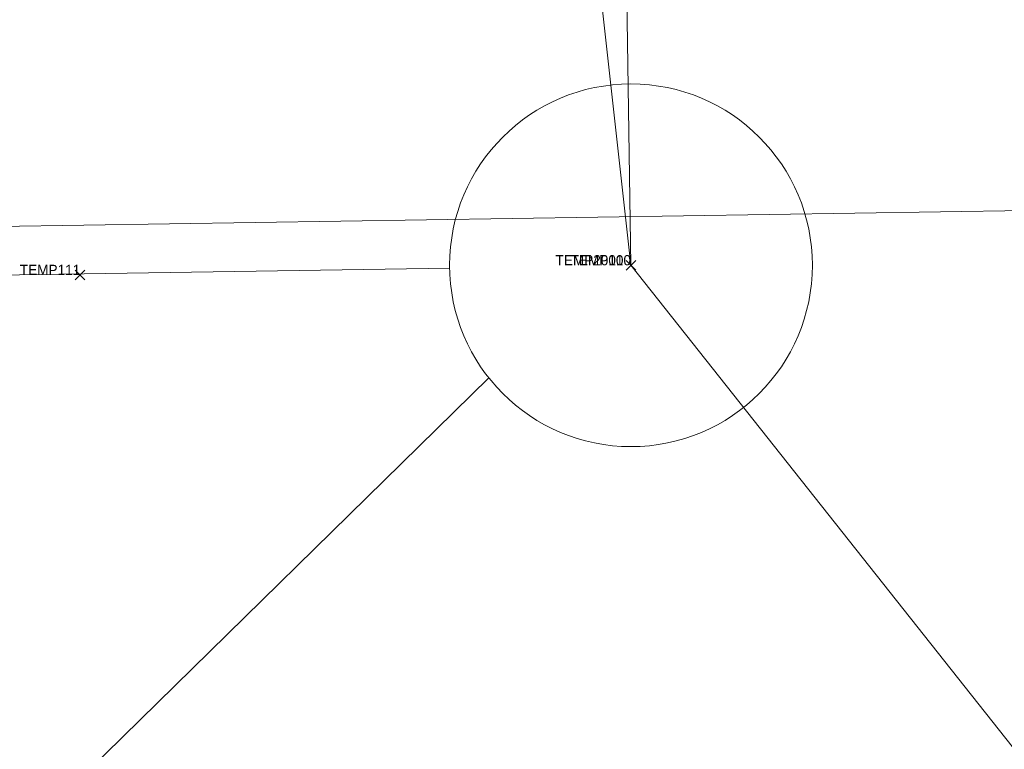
# Model space of a CAD drawing. Header units: feet. Extents: x 2433273 to 2447442, y 555003 to 575201.
# Tile 151 of 226: x 2437625 to 2437639, y 564446 to 564456. Entities that reach past the tile are written whole.
import ezdxf
from ezdxf.enums import TextEntityAlignment as Align

# ---------------------------------------------------------------- set-up
doc = ezdxf.new("R2010")
doc.units = ezdxf.units.FT
doc.header["$LTSCALE"] = 50
doc.header["$MEASUREMENT"] = 0
doc.linetypes.add('cl20', pattern=[100, 5, -5, 80, -5, 5])
doc.linetypes.add('cl50', pattern=[100, 7.5, -7.5, 70, -7.5, 7.5])
doc.layers.add('GE_P_CL_50', color=7, linetype='cl50', lineweight=13)
doc.layers.add('RW_X_CL_20', color=6, linetype='cl20', lineweight=0)
doc.layers.add('GK_Visualization', color=30, linetype='Continuous', lineweight=13, plot=False)
doc.styles.add('Style-font30', font='font30.shx')

# ---------------------------------------------------------------- blocks, each defined once
blk = doc.blocks.new('X_79')
at = {"layer": 'GK_Visualization', "color": 1, "linetype": 'Continuous', "lineweight": 0}
for p, q in [((-0.067, -0.067), (0.067, 0.067)), ((-0.067, 0.067), (0.067, -0.067))]:
    blk.add_line(p, q, dxfattribs=at)
blk = doc.blocks.new('X_80')
at = {"layer": 'GK_Visualization', "color": 1, "linetype": 'Continuous', "lineweight": 0}
for p, q in [((-0.067, -0.067), (0.067, 0.067)), ((-0.067, 0.067), (0.067, -0.067))]:
    blk.add_line(p, q, dxfattribs=at)
blk = doc.blocks.new('X_189')
at = {"layer": 'GK_Visualization', "color": 1, "linetype": 'Continuous', "lineweight": 0}
for p, q in [((-0.067, -0.067), (0.067, 0.067)), ((-0.067, 0.067), (0.067, -0.067))]:
    blk.add_line(p, q, dxfattribs=at)

msp = doc.modelspace()

# ---------------------------------------------------------------- linework, layer by layer
at = {"layer": 'GE_P_CL_50'}
for p, q in [((2437633.614, 564452.552), (2437630.598, 564647.49)), ((2437807.829, 564232.545), (2437633.614, 564452.552))]:
    msp.add_line(p, q, dxfattribs=at)
at = {"layer": 'GE_P_CL_50', "linetype": 'Continuous'}
for p, q in [((2437631.114, 564452.513), (2437451.974, 564449.741)), ((2437631.654, 564451), (2437579.321, 564399.66))]:
    msp.add_line(p, q, dxfattribs=at)
msp.add_circle((2437633.614, 564452.552), 2.5, dxfattribs=at)
msp.add_circle((2437633.614, 564452.552), 2.5, dxfattribs=at)
msp.add_circle((2437633.614, 564452.552), 2.5, dxfattribs=at)
at = {"layer": 'GK_Visualization', "color": 1, "flags": 128}
for points in [[(2437633.614, 564452.552), (2437630.598, 564647.49, -0.414214), (2437689.662, 564708.412), (2438175.344, 564715.927, 0.414214), (2438234.409, 564776.848), (2438223.253, 565497.799, -0.414214), (2438282.318, 565558.72), (2438697.538, 565565.145, 0.57102), (2438748.678, 565654.952), (2436449.154, 569670.885, 0.278952), (2436394.844, 569701.028), (2435906.174, 569682.754, -0.413873), (2435792.145, 569788.438), (2435791.25, 569811.649)], [(2437880.682, 564140.544), (2437633.614, 564452.552), (2437585.46, 564883.361, 0.127136), (2437574.764, 564911.418), (2437459.174, 565074.311), (2437394.787, 565151.542), (2437343.432, 565237.418), (2437261.717, 565352.574, -0.085446), (2437252.923, 565370.935), (2437225.87, 565466.383, 0.21006), (2437195.125, 565503.613), (2437042.392, 565580.508, -0.209554), (2437011.679, 565617.626), (2436990.23, 565692.747, -0.063319), (2436987.943, 565707.709), (2436985.682, 565797.453, 0.075377), (2436982.539, 565815.165), (2436962.364, 565874.817, 0.091686), (2436951.73, 565893.872), (2436871.139, 565991.152), (2436772.072, 566079.223), (2436685.459, 566161.656), (2436309.034, 566628.472)]]:
    msp.add_lwpolyline(points, format="xyb", dxfattribs=at)
at = {"layer": 'RW_X_CL_20'}
msp.add_line((2438326.945, 564463.951), (2437236.584, 564447.079), dxfattribs=at)
msp.add_line((2438326.945, 564463.951), (2437236.584, 564447.079), dxfattribs=at)

# ---------------------------------------------------------------- block references
at = {"layer": 'GK_Visualization', "color": 1, "linetype": 'Continuous', "lineweight": 0}
for name, p in [('X_79', (2437633.614, 564452.552)), ('X_189', (2437633.614, 564452.552)), ('X_80', (2437626.02, 564452.419))]:
    msp.add_blockref(name, p, dxfattribs=at)

# ---------------------------------------------------------------- texts
at = {"layer": 'GK_Visualization', "color": 1, "style": 'Style-font30'}
for s, p in [('TEMP20000', (2437633.614, 564452.552)), ('TEMP110', (2437633.614, 564452.552)), ('TEMP111', (2437626.022, 564452.419))]:
    msp.add_text(s, height=0.14, dxfattribs=at).set_placement(p, align=Align.RIGHT)

doc.saveas('drawing.dxf')
